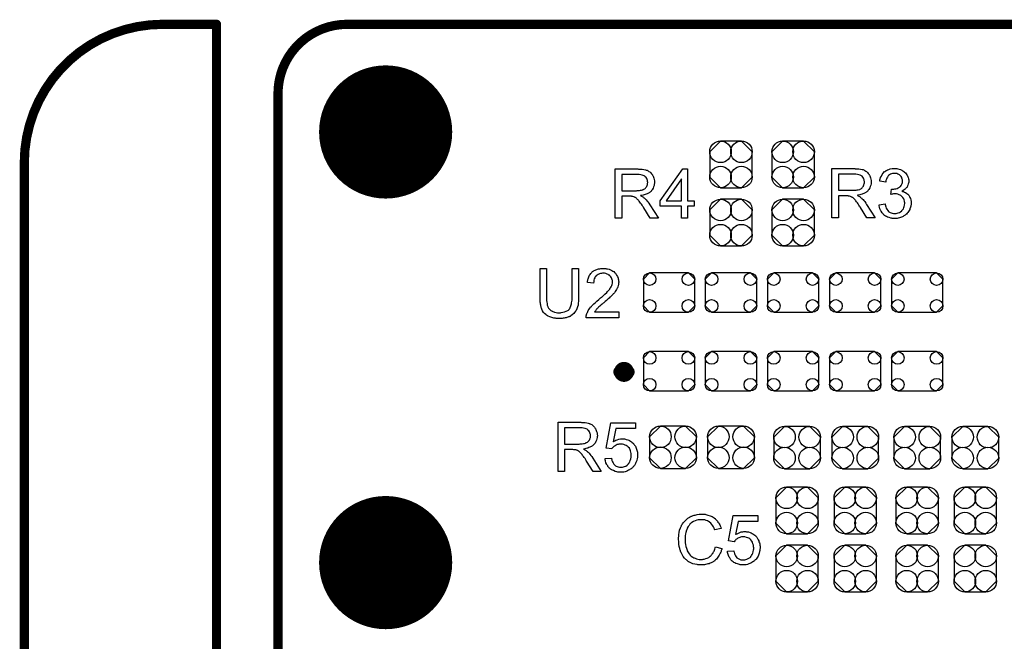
# Model space of a CAD drawing. Extents: x -0.07 to 0.95, y -0.15 to 1.54.
# Tile 13 of 23: x -0.05 to 0.59, y 1.14 to 1.54. Entities that reach past the tile are written whole.
import ezdxf

# ---------------------------------------------------------------- set-up
doc = ezdxf.new("R2010")
doc.units = 0
doc.layers.get('0').update_dxf_attribs({"linetype": 'CONTINUOUS'})
for name, color, linetype in [('gko', 6, 'CONTINUOUS'), ('gto', 2, 'CONTINUOUS'), ('gts', 1, 'CONTINUOUS')]:
    doc.layers.add(name, color=color, linetype=linetype)

# ---------------------------------------------------------------- blocks, each defined once
blk = doc.blocks.new('D11')
at = {"const_width": 0.003}
blk.add_lwpolyline([(-0.0015, 0, 1), (0.0015, 0, 1)], format="xyb", close=True, dxfattribs=at)
blk = doc.blocks.new('D10')
at = {"const_width": 0.00395}
blk.add_lwpolyline([(-0.001975, 0, 1), (0.001975, 0, 1)], format="xyb", close=True, dxfattribs=at)
blk = doc.blocks.new('D24')
blk.add_lwpolyline([(-0.0068, -0.0152), (0.0068, -0.0152), (0.0138, -0.0082), (0.0138, 0.0082), (0.0068, 0.0152), (-0.0068, 0.0152), (-0.0138, 0.0082), (-0.0138, -0.0082)], close=True)
for centre in [(-0.0068, 0.0082), (0.0068, 0.0082), (-0.0068, -0.0082), (0.0068, -0.0082)]:
    blk.add_circle(centre, 0.007)
blk = doc.blocks.new('D25')
blk.add_lwpolyline([(0.0152, -0.0068), (0.0152, 0.0068), (0.0082, 0.0138), (-0.0082, 0.0138), (-0.0152, 0.0068), (-0.0152, -0.0068), (-0.0082, -0.0138), (0.0082, -0.0138)], close=True)
for centre in [(-0.0082, 0.0068), (0.0082, 0.0068), (-0.0082, -0.0068), (0.0082, -0.0068)]:
    blk.add_circle(centre, 0.007)
blk = doc.blocks.new('D26')
blk.add_lwpolyline([(-0.0167, 0.0087), (-0.0167, -0.0087), (-0.0126, -0.0128), (0.0126, -0.0128), (0.0167, -0.0087), (0.0167, 0.0087), (0.0126, 0.0128), (-0.0126, 0.0128)], close=True)
for centre in [(-0.0126, 0.0087), (0.0126, 0.0087), (-0.0126, -0.0087), (0.0126, -0.0087)]:
    blk.add_circle(centre, 0.0041)
blk = doc.blocks.new('D34')
at = {"const_width": 0.0433}
blk.add_lwpolyline([(-0.02165, 0, 1), (0.02165, 0, 1)], format="xyb", close=True, dxfattribs=at)

msp = doc.modelspace()

# ---------------------------------------------------------------- linework, layer by layer
at = {"layer": 'gko', "color": 6, "const_width": 0.006}
for points in [[(0.04, 1.54, 0.414214), (-0.05, 1.45)], [(0.16, 1.54, 0.414214), (0.115, 1.495)]]:
    msp.add_lwpolyline(points, format="xyb", dxfattribs=at)
for points in [[(0.04, 1.54), (0.04, 1.54)], [(0.04, 1.54), (0.04, 1.54)], [(0.04, 1.54), (0.075, 1.54)], [(0.075, 0.9764), (0.075, 1.54)], [(0.16, 1.54), (0.16, 1.54)], [(0.16, 1.54), (0.16, 1.54)], [(0.16, 1.54), (0.74, 1.54)], [(0.115, 1), (0.115, 1.495)], [(-0.05, -0.15), (-0.05, 1.45)]]:
    msp.add_lwpolyline(points, dxfattribs=at)
at = {"layer": 'gto', "color": 2}
for points in [[(0.3495, 1.4459), (0.3499, 1.4459), (0.3509, 1.4459), (0.3519, 1.4458), (0.353, 1.4456), (0.354, 1.4454), (0.3545, 1.4452), (0.3549, 1.4451), (0.355, 1.4451), (0.355, 1.4451), (0.3553, 1.4449), (0.3557, 1.4447), (0.3562, 1.4444), (0.3568, 1.444), (0.3574, 1.4434), (0.3579, 1.4428), (0.3585, 1.4421), (0.3585, 1.442), (0.3585, 1.442), (0.3587, 1.4417), (0.3589, 1.4412), (0.3592, 1.4406), (0.3594, 1.4399), (0.3597, 1.4391), (0.3598, 1.4382), (0.3598, 1.4373), (0.3598, 1.4372), (0.3598, 1.4371), (0.3598, 1.4369), (0.3598, 1.4367), (0.3598, 1.4364), (0.3597, 1.4361), (0.3596, 1.4353), (0.3593, 1.4343), (0.3589, 1.4334), (0.3584, 1.4324), (0.358, 1.4319), (0.3576, 1.4315), (0.3576, 1.4314), (0.3575, 1.4314), (0.3574, 1.4312), (0.3572, 1.4311), (0.357, 1.4309), (0.3567, 1.4307), (0.3563, 1.4305), (0.356, 1.4302), (0.3555, 1.43), (0.355, 1.4298), (0.3544, 1.4295), (0.3538, 1.4293), (0.3531, 1.4291), (0.3524, 1.4288), (0.3517, 1.4287), (0.3508, 1.4286), (0.3509, 1.4285), (0.3511, 1.4284), (0.3514, 1.4282), (0.3518, 1.4281), (0.3526, 1.4276), (0.353, 1.4272), (0.3534, 1.427), (0.3535, 1.4269), (0.3537, 1.4266), (0.3541, 1.4263), (0.3545, 1.4258), (0.355, 1.4251), (0.3556, 1.4245), (0.3562, 1.4236), (0.3569, 1.4227), (0.3624, 1.414), (0.3571, 1.414), (0.3529, 1.4207), (0.3529, 1.4207), (0.3528, 1.4208), (0.3527, 1.4209), (0.3526, 1.4211), (0.3523, 1.4216), (0.3518, 1.4223), (0.3513, 1.423), (0.3508, 1.4237), (0.3503, 1.4244), (0.3499, 1.4251), (0.3498, 1.4251), (0.3497, 1.4253), (0.3494, 1.4256), (0.3491, 1.4259), (0.3484, 1.4266), (0.3481, 1.4269), (0.3477, 1.4272), (0.3476, 1.4272), (0.3475, 1.4273), (0.3474, 1.4274), (0.3471, 1.4275), (0.3468, 1.4276), (0.3465, 1.4278), (0.3457, 1.428), (0.3457, 1.428), (0.3456, 1.4281), (0.3454, 1.4281), (0.3452, 1.4281), (0.3449, 1.4282), (0.3445, 1.4282), (0.344, 1.4282), (0.3385, 1.4282), (0.3385, 1.414), (0.3343, 1.414), (0.3343, 1.446), (0.3491, 1.446), (0.3495, 1.4459)], [(0.3486, 1.4424), (0.3385, 1.4424), (0.3385, 1.4318), (0.3481, 1.4318), (0.3486, 1.4319), (0.3493, 1.4319), (0.35, 1.432), (0.3507, 1.4321), (0.3515, 1.4322), (0.3521, 1.4324), (0.3522, 1.4324), (0.3524, 1.4325), (0.3527, 1.4327), (0.353, 1.4329), (0.3535, 1.4331), (0.3539, 1.4335), (0.3543, 1.4339), (0.3546, 1.4343), (0.3547, 1.4344), (0.3548, 1.4346), (0.3549, 1.4349), (0.3551, 1.4352), (0.3552, 1.4356), (0.3554, 1.4361), (0.3554, 1.4367), (0.3555, 1.4372), (0.3555, 1.4373), (0.3555, 1.4373), (0.3554, 1.4376), (0.3554, 1.438), (0.3553, 1.4385), (0.3551, 1.4391), (0.3548, 1.4397), (0.3544, 1.4403), (0.3538, 1.4409), (0.3537, 1.441), (0.3535, 1.4412), (0.3531, 1.4414), (0.3525, 1.4417), (0.3518, 1.442), (0.3509, 1.4422), (0.3499, 1.4424), (0.3486, 1.4424)], [(0.3814, 1.4253), (0.3857, 1.4253), (0.3857, 1.4217), (0.3814, 1.4217), (0.3814, 1.414), (0.3774, 1.414), (0.3774, 1.4217), (0.3635, 1.4217), (0.3635, 1.4253), (0.3782, 1.446), (0.3814, 1.446), (0.3814, 1.4253)], [(0.4904, 1.4461), (0.4908, 1.4461), (0.4918, 1.4461), (0.4928, 1.446), (0.4939, 1.4458), (0.4949, 1.4456), (0.4955, 1.4455), (0.4959, 1.4453), (0.4959, 1.4453), (0.496, 1.4453), (0.4962, 1.4451), (0.4967, 1.4449), (0.4972, 1.4446), (0.4977, 1.4442), (0.4983, 1.4437), (0.4989, 1.443), (0.4994, 1.4423), (0.4994, 1.4422), (0.4995, 1.4422), (0.4997, 1.4419), (0.4998, 1.4414), (0.5001, 1.4408), (0.5004, 1.4401), (0.5006, 1.4393), (0.5007, 1.4384), (0.5008, 1.4375), (0.5008, 1.4374), (0.5008, 1.4373), (0.5008, 1.4371), (0.5007, 1.4369), (0.5007, 1.4366), (0.5007, 1.4363), (0.5005, 1.4355), (0.5002, 1.4346), (0.4998, 1.4336), (0.4993, 1.4326), (0.4989, 1.4321), (0.4986, 1.4317), (0.4985, 1.4316), (0.4985, 1.4316), (0.4983, 1.4315), (0.4981, 1.4313), (0.4979, 1.4311), (0.4976, 1.4309), (0.4973, 1.4307), (0.4969, 1.4304), (0.4964, 1.4302), (0.4959, 1.43), (0.4954, 1.4297), (0.4948, 1.4295), (0.4941, 1.4293), (0.4934, 1.4291), (0.4926, 1.4289), (0.4918, 1.4288), (0.4919, 1.4287), (0.492, 1.4286), (0.4923, 1.4285), (0.4927, 1.4283), (0.4935, 1.4278), (0.4939, 1.4274), (0.4943, 1.4272), (0.4944, 1.4271), (0.4946, 1.4268), (0.495, 1.4265), (0.4955, 1.426), (0.496, 1.4254), (0.4966, 1.4247), (0.4972, 1.4238), (0.4978, 1.4229), (0.5033, 1.4142), (0.498, 1.4142), (0.4938, 1.4209), (0.4938, 1.4209), (0.4937, 1.421), (0.4937, 1.4212), (0.4935, 1.4213), (0.4932, 1.4218), (0.4928, 1.4225), (0.4923, 1.4232), (0.4918, 1.4239), (0.4913, 1.4246), (0.4908, 1.4253), (0.4907, 1.4253), (0.4906, 1.4255), (0.4904, 1.4258), (0.4901, 1.4261), (0.4894, 1.4268), (0.489, 1.4271), (0.4886, 1.4274), (0.4886, 1.4274), (0.4885, 1.4275), (0.4883, 1.4276), (0.488, 1.4277), (0.4877, 1.4279), (0.4874, 1.428), (0.4867, 1.4282), (0.4866, 1.4282), (0.4865, 1.4283), (0.4864, 1.4283), (0.4861, 1.4283), (0.4858, 1.4284), (0.4854, 1.4284), (0.4849, 1.4284), (0.4795, 1.4284), (0.4795, 1.4142), (0.4752, 1.4142), (0.4752, 1.4462), (0.4901, 1.4462), (0.4904, 1.4461)], [(0.4895, 1.4426), (0.4795, 1.4426), (0.4795, 1.4321), (0.489, 1.4321), (0.4895, 1.4321), (0.4902, 1.4321), (0.4909, 1.4322), (0.4917, 1.4323), (0.4924, 1.4324), (0.4931, 1.4326), (0.4931, 1.4327), (0.4933, 1.4327), (0.4936, 1.4329), (0.494, 1.4331), (0.4944, 1.4333), (0.4948, 1.4337), (0.4952, 1.4341), (0.4955, 1.4346), (0.4956, 1.4346), (0.4957, 1.4348), (0.4958, 1.4351), (0.496, 1.4354), (0.4961, 1.4358), (0.4963, 1.4363), (0.4964, 1.4369), (0.4964, 1.4374), (0.4964, 1.4375), (0.4964, 1.4375), (0.4964, 1.4378), (0.4963, 1.4382), (0.4962, 1.4388), (0.496, 1.4393), (0.4957, 1.44), (0.4953, 1.4406), (0.4948, 1.4412), (0.4947, 1.4412), (0.4944, 1.4414), (0.4941, 1.4416), (0.4935, 1.4419), (0.4928, 1.4422), (0.4919, 1.4424), (0.4908, 1.4426), (0.4895, 1.4426)], [(0.5168, 1.4463), (0.5174, 1.4462), (0.5181, 1.4461), (0.519, 1.4458), (0.5198, 1.4455), (0.5206, 1.4452), (0.5207, 1.4452), (0.5207, 1.4451), (0.521, 1.445), (0.5214, 1.4447), (0.5219, 1.4444), (0.5224, 1.4439), (0.523, 1.4434), (0.5235, 1.4428), (0.524, 1.4421), (0.5241, 1.442), (0.5242, 1.4418), (0.5244, 1.4414), (0.5246, 1.4409), (0.5248, 1.4403), (0.525, 1.4396), (0.5252, 1.4388), (0.5252, 1.438), (0.5252, 1.4379), (0.5252, 1.4376), (0.5252, 1.4373), (0.5251, 1.4368), (0.5249, 1.4362), (0.5247, 1.4355), (0.5244, 1.4349), (0.5241, 1.4342), (0.524, 1.4341), (0.5239, 1.4339), (0.5236, 1.4336), (0.5232, 1.4333), (0.5228, 1.4328), (0.5222, 1.4324), (0.5216, 1.432), (0.5208, 1.4315), (0.5208, 1.4315), (0.5209, 1.4315), (0.5211, 1.4315), (0.5212, 1.4314), (0.5217, 1.4312), (0.5224, 1.4309), (0.5231, 1.4306), (0.5239, 1.4301), (0.5246, 1.4295), (0.5252, 1.4288), (0.5253, 1.4287), (0.5254, 1.4285), (0.5257, 1.428), (0.526, 1.4274), (0.5263, 1.4267), (0.5265, 1.4258), (0.5267, 1.4248), (0.5268, 1.4236), (0.5268, 1.4236), (0.5268, 1.4235), (0.5268, 1.4232), (0.5267, 1.423), (0.5267, 1.4226), (0.5266, 1.4222), (0.5265, 1.4217), (0.5264, 1.4212), (0.526, 1.4201), (0.5258, 1.4195), (0.5255, 1.4189), (0.5251, 1.4183), (0.5247, 1.4177), (0.5242, 1.4171), (0.5237, 1.4166), (0.5236, 1.4165), (0.5235, 1.4164), (0.5234, 1.4163), (0.5231, 1.4161), (0.5229, 1.4159), (0.5225, 1.4157), (0.5221, 1.4154), (0.5216, 1.4151), (0.5211, 1.4149), (0.5204, 1.4146), (0.5199, 1.4144), (0.5192, 1.4141), (0.5184, 1.4139), (0.5176, 1.4138), (0.5168, 1.4137), (0.516, 1.4137), (0.5156, 1.4137), (0.5153, 1.4137), (0.5149, 1.4138), (0.5145, 1.4138), (0.514, 1.4139), (0.5135, 1.414), (0.5124, 1.4143), (0.5113, 1.4147), (0.5107, 1.415), (0.5101, 1.4153), (0.5095, 1.4157), (0.509, 1.4162), (0.5089, 1.4162), (0.5089, 1.4163), (0.5087, 1.4164), (0.5086, 1.4166), (0.5083, 1.4169), (0.5081, 1.4172), (0.5078, 1.4175), (0.5076, 1.4179), (0.5073, 1.4184), (0.507, 1.4188), (0.5065, 1.42), (0.5061, 1.4212), (0.5059, 1.4219), (0.5059, 1.4227), (0.5098, 1.4232), (0.5098, 1.4231), (0.5098, 1.423), (0.5099, 1.4229), (0.5099, 1.4226), (0.51, 1.4224), (0.5101, 1.422), (0.5103, 1.4213), (0.5106, 1.4205), (0.511, 1.4197), (0.5115, 1.419), (0.512, 1.4183), (0.5121, 1.4183), (0.5123, 1.4181), (0.5127, 1.4179), (0.5132, 1.4176), (0.5137, 1.4174), (0.5144, 1.4171), (0.5152, 1.4169), (0.516, 1.4169), (0.5163, 1.4169), (0.5165, 1.4169), (0.517, 1.417), (0.5176, 1.4171), (0.5184, 1.4174), (0.5192, 1.4177), (0.5199, 1.4181), (0.5207, 1.4188), (0.5208, 1.4189), (0.521, 1.4192), (0.5213, 1.4196), (0.5217, 1.4201), (0.522, 1.4208), (0.5223, 1.4216), (0.5225, 1.4225), (0.5226, 1.4236), (0.5226, 1.4236), (0.5226, 1.4237), (0.5226, 1.4238), (0.5226, 1.424), (0.5225, 1.4245), (0.5224, 1.4251), (0.5222, 1.4259), (0.5219, 1.4266), (0.5214, 1.4273), (0.5208, 1.428), (0.5207, 1.4281), (0.5205, 1.4283), (0.5201, 1.4286), (0.5196, 1.4289), (0.519, 1.4292), (0.5182, 1.4295), (0.5173, 1.4297), (0.5163, 1.4298), (0.5159, 1.4298), (0.5156, 1.4297), (0.5152, 1.4297), (0.5147, 1.4296), (0.5142, 1.4295), (0.5136, 1.4294), (0.514, 1.4328), (0.5143, 1.4328), (0.5144, 1.4328), (0.515, 1.4328), (0.5156, 1.4329), (0.5162, 1.433), (0.5168, 1.4331), (0.5176, 1.4333), (0.5184, 1.4337), (0.5192, 1.4341), (0.5192, 1.4341), (0.5192, 1.4341), (0.5195, 1.4343), (0.5198, 1.4346), (0.5202, 1.4351), (0.5205, 1.4357), (0.5209, 1.4364), (0.5211, 1.4371), (0.5212, 1.4376), (0.5212, 1.4381), (0.5212, 1.4382), (0.5212, 1.4382), (0.5212, 1.4385), (0.5211, 1.4388), (0.521, 1.4394), (0.5208, 1.4399), (0.5206, 1.4405), (0.5202, 1.4411), (0.5197, 1.4417), (0.5197, 1.4417), (0.5194, 1.4419), (0.5191, 1.4421), (0.5187, 1.4424), (0.5181, 1.4426), (0.5175, 1.4429), (0.5168, 1.4431), (0.5159, 1.4431), (0.5156, 1.4431), (0.5151, 1.443), (0.5146, 1.4429), (0.514, 1.4427), (0.5134, 1.4425), (0.5127, 1.4421), (0.5121, 1.4417), (0.5121, 1.4416), (0.5119, 1.4414), (0.5116, 1.4411), (0.5113, 1.4406), (0.511, 1.44), (0.5107, 1.4393), (0.5104, 1.4384), (0.5102, 1.4374), (0.5063, 1.4381), (0.5063, 1.4381), (0.5063, 1.4382), (0.5064, 1.4384), (0.5064, 1.4387), (0.5065, 1.439), (0.5066, 1.4394), (0.5069, 1.4403), (0.5074, 1.4413), (0.5079, 1.4423), (0.5086, 1.4433), (0.5095, 1.4442), (0.5095, 1.4442), (0.5096, 1.4443), (0.5098, 1.4443), (0.51, 1.4445), (0.5102, 1.4447), (0.5105, 1.4449), (0.5108, 1.445), (0.5113, 1.4453), (0.5122, 1.4456), (0.5132, 1.446), (0.5145, 1.4462), (0.5151, 1.4463), (0.5163, 1.4463), (0.5168, 1.4463)], [(0.3774, 1.4396), (0.3674, 1.4253), (0.3774, 1.4253), (0.3774, 1.4396)], [(0.3105, 1.3627), (0.3105, 1.3627), (0.3105, 1.3625), (0.3105, 1.3623), (0.3105, 1.3619), (0.3105, 1.3615), (0.3105, 1.3611), (0.3104, 1.3605), (0.3104, 1.3599), (0.3102, 1.3587), (0.3101, 1.3574), (0.3098, 1.3562), (0.3096, 1.3556), (0.3094, 1.355), (0.3094, 1.355), (0.3094, 1.3549), (0.3093, 1.3547), (0.3092, 1.3545), (0.3089, 1.354), (0.3085, 1.3534), (0.3079, 1.3526), (0.3073, 1.3519), (0.3064, 1.3511), (0.3054, 1.3504), (0.3054, 1.3504), (0.3053, 1.3503), (0.3052, 1.3503), (0.3049, 1.3501), (0.3046, 1.35), (0.3043, 1.3499), (0.3039, 1.3497), (0.3034, 1.3495), (0.3029, 1.3494), (0.3024, 1.3492), (0.3018, 1.3491), (0.3011, 1.3489), (0.3004, 1.3489), (0.2997, 1.3488), (0.298, 1.3487), (0.2976, 1.3487), (0.2973, 1.3487), (0.2969, 1.3487), (0.2964, 1.3488), (0.2959, 1.3488), (0.2954, 1.3489), (0.2943, 1.349), (0.293, 1.3493), (0.2918, 1.3497), (0.2906, 1.3502), (0.2906, 1.3502), (0.2905, 1.3503), (0.2904, 1.3504), (0.2902, 1.3505), (0.2897, 1.3508), (0.2891, 1.3513), (0.2884, 1.352), (0.2877, 1.3527), (0.2871, 1.3537), (0.2866, 1.3547), (0.2866, 1.3547), (0.2865, 1.3548), (0.2865, 1.355), (0.2864, 1.3552), (0.2863, 1.3555), (0.2862, 1.3559), (0.2861, 1.3563), (0.286, 1.3568), (0.2859, 1.3574), (0.2858, 1.358), (0.2857, 1.3586), (0.2856, 1.3593), (0.2855, 1.3601), (0.2854, 1.3609), (0.2854, 1.3618), (0.2854, 1.3627), (0.2854, 1.3812), (0.2896, 1.3812), (0.2896, 1.3627), (0.2896, 1.3627), (0.2896, 1.3625), (0.2896, 1.3623), (0.2896, 1.362), (0.2897, 1.3617), (0.2897, 1.3613), (0.2897, 1.3604), (0.2898, 1.3594), (0.29, 1.3584), (0.2901, 1.3574), (0.2902, 1.357), (0.2904, 1.3566), (0.2904, 1.3565), (0.2905, 1.3562), (0.2907, 1.3559), (0.291, 1.3555), (0.2913, 1.355), (0.2918, 1.3545), (0.2924, 1.354), (0.293, 1.3536), (0.2931, 1.3535), (0.2933, 1.3534), (0.2937, 1.3532), (0.2943, 1.3531), (0.2949, 1.3528), (0.2958, 1.3527), (0.2967, 1.3525), (0.2976, 1.3525), (0.2981, 1.3525), (0.2984, 1.3525), (0.2988, 1.3525), (0.2992, 1.3526), (0.3002, 1.3528), (0.3013, 1.353), (0.3024, 1.3534), (0.3034, 1.3539), (0.3039, 1.3542), (0.3043, 1.3546), (0.3043, 1.3546), (0.3044, 1.3547), (0.3045, 1.3548), (0.3046, 1.355), (0.3047, 1.3553), (0.3049, 1.3556), (0.3051, 1.356), (0.3053, 1.3564), (0.3055, 1.3569), (0.3056, 1.3575), (0.3058, 1.3582), (0.3059, 1.3589), (0.3061, 1.3598), (0.3062, 1.3606), (0.3063, 1.3616), (0.3063, 1.3627), (0.3063, 1.3812), (0.3105, 1.3812), (0.3105, 1.3627)], [(0.3273, 1.3813), (0.3277, 1.3812), (0.3282, 1.3812), (0.3287, 1.3811), (0.3292, 1.381), (0.3304, 1.3807), (0.3316, 1.3802), (0.3322, 1.3799), (0.3328, 1.3796), (0.3333, 1.3792), (0.3338, 1.3787), (0.3339, 1.3787), (0.334, 1.3787), (0.3341, 1.3785), (0.3343, 1.3783), (0.3345, 1.3781), (0.3347, 1.3777), (0.335, 1.3774), (0.3352, 1.377), (0.3357, 1.3761), (0.3362, 1.375), (0.3363, 1.3744), (0.3364, 1.3738), (0.3365, 1.3732), (0.3366, 1.3725), (0.3366, 1.3724), (0.3366, 1.3721), (0.3365, 1.3718), (0.3365, 1.3713), (0.3364, 1.3707), (0.3362, 1.3701), (0.336, 1.3694), (0.3357, 1.3687), (0.3357, 1.3686), (0.3356, 1.3684), (0.3354, 1.368), (0.3351, 1.3675), (0.3348, 1.3669), (0.3343, 1.3662), (0.3338, 1.3655), (0.3331, 1.3647), (0.333, 1.3647), (0.3328, 1.3644), (0.3326, 1.3641), (0.3323, 1.3639), (0.332, 1.3636), (0.3317, 1.3633), (0.3313, 1.3629), (0.3308, 1.3625), (0.3304, 1.362), (0.3298, 1.3615), (0.3292, 1.361), (0.3286, 1.3604), (0.3278, 1.3598), (0.3271, 1.3592), (0.3271, 1.3591), (0.327, 1.359), (0.3268, 1.3589), (0.3265, 1.3587), (0.3263, 1.3584), (0.3259, 1.3581), (0.3252, 1.3575), (0.3244, 1.3568), (0.3237, 1.3562), (0.323, 1.3556), (0.3228, 1.3553), (0.3225, 1.3551), (0.3225, 1.355), (0.3223, 1.3549), (0.3222, 1.3547), (0.3219, 1.3544), (0.3217, 1.3541), (0.3214, 1.3538), (0.3209, 1.353), (0.3366, 1.353), (0.3366, 1.3492), (0.3154, 1.3492), (0.3154, 1.3493), (0.3154, 1.3495), (0.3154, 1.3497), (0.3155, 1.3501), (0.3155, 1.3505), (0.3156, 1.351), (0.3157, 1.3514), (0.3159, 1.3519), (0.3159, 1.352), (0.3159, 1.352), (0.316, 1.3523), (0.3162, 1.3527), (0.3165, 1.3533), (0.3168, 1.3539), (0.3173, 1.3547), (0.3178, 1.3554), (0.3185, 1.3562), (0.3185, 1.3562), (0.3186, 1.3563), (0.3188, 1.3566), (0.3192, 1.357), (0.3198, 1.3576), (0.3205, 1.3583), (0.3214, 1.3591), (0.3224, 1.36), (0.3236, 1.361), (0.3236, 1.3611), (0.3238, 1.3612), (0.3241, 1.3614), (0.3244, 1.3617), (0.3248, 1.3621), (0.3253, 1.3625), (0.3259, 1.3629), (0.3265, 1.3635), (0.3276, 1.3646), (0.3288, 1.3657), (0.3293, 1.3662), (0.3298, 1.3668), (0.3303, 1.3673), (0.3307, 1.3678), (0.3307, 1.3678), (0.3307, 1.3679), (0.3308, 1.368), (0.3309, 1.3682), (0.3313, 1.3687), (0.3316, 1.3693), (0.332, 1.3701), (0.3323, 1.3708), (0.3325, 1.3717), (0.3326, 1.3726), (0.3326, 1.3726), (0.3326, 1.3726), (0.3325, 1.3729), (0.3325, 1.3734), (0.3323, 1.3739), (0.3321, 1.3745), (0.3318, 1.3752), (0.3314, 1.3758), (0.3308, 1.3765), (0.3307, 1.3766), (0.3305, 1.3768), (0.3302, 1.377), (0.3297, 1.3773), (0.329, 1.3776), (0.3283, 1.3779), (0.3274, 1.3781), (0.3265, 1.3781), (0.3262, 1.3781), (0.326, 1.3781), (0.3254, 1.378), (0.3248, 1.3779), (0.3241, 1.3777), (0.3233, 1.3774), (0.3226, 1.3769), (0.3219, 1.3764), (0.3218, 1.3763), (0.3216, 1.3761), (0.3213, 1.3757), (0.321, 1.3751), (0.3207, 1.3745), (0.3204, 1.3737), (0.3203, 1.3727), (0.3202, 1.3717), (0.3162, 1.3721), (0.3162, 1.3721), (0.3162, 1.3723), (0.3162, 1.3725), (0.3162, 1.3728), (0.3163, 1.3732), (0.3164, 1.3736), (0.3166, 1.3741), (0.3167, 1.3746), (0.3171, 1.3757), (0.3176, 1.3769), (0.318, 1.3774), (0.3184, 1.378), (0.3188, 1.3785), (0.3192, 1.3789), (0.3193, 1.379), (0.3194, 1.379), (0.3195, 1.3792), (0.3198, 1.3793), (0.32, 1.3795), (0.3204, 1.3797), (0.3207, 1.3799), (0.3212, 1.3801), (0.3217, 1.3804), (0.3223, 1.3806), (0.3228, 1.3808), (0.3235, 1.381), (0.3242, 1.3811), (0.3249, 1.3812), (0.3257, 1.3813), (0.3265, 1.3813), (0.327, 1.3813), (0.3273, 1.3813)], [(0.3123, 1.2812), (0.3127, 1.2812), (0.3137, 1.2812), (0.3147, 1.281), (0.3158, 1.2809), (0.3168, 1.2807), (0.3173, 1.2805), (0.3178, 1.2804), (0.3178, 1.2804), (0.3178, 1.2803), (0.3181, 1.2802), (0.3185, 1.28), (0.3191, 1.2797), (0.3196, 1.2793), (0.3202, 1.2787), (0.3208, 1.2781), (0.3213, 1.2773), (0.3213, 1.2773), (0.3214, 1.2772), (0.3215, 1.277), (0.3217, 1.2765), (0.322, 1.2759), (0.3222, 1.2752), (0.3225, 1.2744), (0.3226, 1.2735), (0.3227, 1.2725), (0.3227, 1.2725), (0.3227, 1.2724), (0.3227, 1.2722), (0.3226, 1.272), (0.3226, 1.2717), (0.3226, 1.2713), (0.3224, 1.2705), (0.3221, 1.2696), (0.3217, 1.2687), (0.3212, 1.2677), (0.3208, 1.2672), (0.3204, 1.2668), (0.3204, 1.2667), (0.3203, 1.2667), (0.3202, 1.2665), (0.32, 1.2664), (0.3198, 1.2662), (0.3195, 1.266), (0.3191, 1.2658), (0.3188, 1.2655), (0.3183, 1.2653), (0.3178, 1.265), (0.3172, 1.2648), (0.3166, 1.2645), (0.316, 1.2644), (0.3153, 1.2641), (0.3145, 1.264), (0.3136, 1.2638), (0.3137, 1.2638), (0.3139, 1.2637), (0.3142, 1.2635), (0.3146, 1.2633), (0.3154, 1.2628), (0.3158, 1.2625), (0.3162, 1.2622), (0.3163, 1.2621), (0.3165, 1.2619), (0.3169, 1.2615), (0.3173, 1.2611), (0.3178, 1.2604), (0.3184, 1.2597), (0.3191, 1.2589), (0.3197, 1.258), (0.3252, 1.2493), (0.3199, 1.2493), (0.3157, 1.2559), (0.3157, 1.256), (0.3156, 1.2561), (0.3155, 1.2562), (0.3154, 1.2564), (0.3151, 1.2569), (0.3147, 1.2576), (0.3142, 1.2583), (0.3136, 1.259), (0.3131, 1.2597), (0.3127, 1.2603), (0.3126, 1.2604), (0.3125, 1.2606), (0.3123, 1.2608), (0.3119, 1.2612), (0.3112, 1.2619), (0.3109, 1.2622), (0.3105, 1.2625), (0.3105, 1.2625), (0.3104, 1.2626), (0.3102, 1.2626), (0.3099, 1.2628), (0.3096, 1.2629), (0.3093, 1.2631), (0.3086, 1.2633), (0.3085, 1.2633), (0.3084, 1.2633), (0.3082, 1.2633), (0.308, 1.2634), (0.3077, 1.2634), (0.3073, 1.2634), (0.3068, 1.2635), (0.3014, 1.2635), (0.3014, 1.2493), (0.2971, 1.2493), (0.2971, 1.2813), (0.3119, 1.2813), (0.3123, 1.2812)], [(0.3474, 1.2771), (0.3346, 1.2771), (0.3329, 1.2685), (0.3329, 1.2685), (0.333, 1.2686), (0.3331, 1.2687), (0.3334, 1.2688), (0.3336, 1.2689), (0.334, 1.2691), (0.3347, 1.2695), (0.3356, 1.2699), (0.3367, 1.2702), (0.3378, 1.2704), (0.3383, 1.2705), (0.3393, 1.2705), (0.3396, 1.2705), (0.34, 1.2704), (0.3404, 1.2704), (0.3409, 1.2703), (0.3414, 1.2701), (0.3425, 1.2698), (0.3431, 1.2696), (0.3437, 1.2693), (0.3443, 1.2689), (0.3449, 1.2686), (0.3454, 1.2681), (0.346, 1.2676), (0.346, 1.2675), (0.3461, 1.2674), (0.3463, 1.2673), (0.3464, 1.2671), (0.3467, 1.2668), (0.3469, 1.2664), (0.3472, 1.266), (0.3475, 1.2656), (0.3477, 1.265), (0.348, 1.2645), (0.3482, 1.2638), (0.3484, 1.2632), (0.3486, 1.2625), (0.3488, 1.2617), (0.3488, 1.2609), (0.3489, 1.2601), (0.3489, 1.2601), (0.3489, 1.2599), (0.3489, 1.2597), (0.3488, 1.2594), (0.3488, 1.259), (0.3488, 1.2586), (0.3487, 1.2581), (0.3486, 1.2576), (0.3483, 1.2564), (0.3478, 1.2551), (0.3476, 1.2545), (0.3472, 1.2539), (0.3468, 1.2532), (0.3464, 1.2526), (0.3463, 1.2526), (0.3462, 1.2524), (0.346, 1.2522), (0.3458, 1.252), (0.3455, 1.2517), (0.3451, 1.2514), (0.3446, 1.251), (0.3441, 1.2507), (0.3436, 1.2503), (0.3429, 1.25), (0.3422, 1.2497), (0.3415, 1.2493), (0.3407, 1.2491), (0.3398, 1.2489), (0.3389, 1.2488), (0.3379, 1.2487), (0.3375, 1.2487), (0.3372, 1.2488), (0.3368, 1.2488), (0.3364, 1.2489), (0.3359, 1.2489), (0.3354, 1.2491), (0.3343, 1.2493), (0.3331, 1.2498), (0.3325, 1.25), (0.3319, 1.2504), (0.3313, 1.2507), (0.3308, 1.2511), (0.3307, 1.2512), (0.3306, 1.2512), (0.3306, 1.2514), (0.3304, 1.2516), (0.3301, 1.2518), (0.3299, 1.2521), (0.3296, 1.2525), (0.3294, 1.2529), (0.3291, 1.2533), (0.3288, 1.2538), (0.3283, 1.2549), (0.3279, 1.2562), (0.3278, 1.2569), (0.3277, 1.2577), (0.3318, 1.258), (0.3318, 1.2579), (0.3318, 1.2578), (0.3318, 1.2577), (0.3319, 1.2575), (0.332, 1.257), (0.3322, 1.2563), (0.3325, 1.2556), (0.3329, 1.2548), (0.3333, 1.2541), (0.3339, 1.2535), (0.334, 1.2534), (0.3342, 1.2532), (0.3345, 1.253), (0.335, 1.2527), (0.3356, 1.2524), (0.3363, 1.2522), (0.3371, 1.252), (0.3379, 1.252), (0.3382, 1.252), (0.3384, 1.252), (0.339, 1.2521), (0.3396, 1.2522), (0.3404, 1.2525), (0.3412, 1.2528), (0.342, 1.2534), (0.3424, 1.2537), (0.3428, 1.2541), (0.3428, 1.2541), (0.3428, 1.2542), (0.3429, 1.2543), (0.3431, 1.2545), (0.3434, 1.255), (0.3438, 1.2556), (0.3441, 1.2564), (0.3444, 1.2574), (0.3446, 1.2585), (0.3447, 1.2591), (0.3447, 1.2598), (0.3447, 1.2598), (0.3447, 1.2599), (0.3447, 1.2601), (0.3447, 1.2603), (0.3447, 1.2606), (0.3446, 1.2609), (0.3445, 1.2617), (0.3443, 1.2626), (0.344, 1.2634), (0.3435, 1.2643), (0.3428, 1.265), (0.3428, 1.2651), (0.3428, 1.2651), (0.3425, 1.2654), (0.3421, 1.2657), (0.3415, 1.2661), (0.3408, 1.2664), (0.34, 1.2667), (0.339, 1.2669), (0.3385, 1.267), (0.3376, 1.267), (0.3372, 1.267), (0.3367, 1.2669), (0.3362, 1.2668), (0.3356, 1.2667), (0.335, 1.2664), (0.3344, 1.2662), (0.3344, 1.2661), (0.3342, 1.266), (0.3339, 1.2658), (0.3336, 1.2656), (0.3332, 1.2652), (0.3328, 1.2648), (0.3324, 1.2644), (0.3321, 1.2639), (0.3284, 1.2644), (0.3315, 1.2808), (0.3474, 1.2808), (0.3474, 1.2771)], [(0.3114, 1.2777), (0.3014, 1.2777), (0.3014, 1.2671), (0.3109, 1.2671), (0.3114, 1.2672), (0.3121, 1.2672), (0.3128, 1.2673), (0.3136, 1.2674), (0.3143, 1.2675), (0.3149, 1.2677), (0.315, 1.2677), (0.3152, 1.2678), (0.3155, 1.268), (0.3159, 1.2681), (0.3163, 1.2684), (0.3167, 1.2687), (0.3171, 1.2692), (0.3174, 1.2696), (0.3175, 1.2697), (0.3176, 1.2699), (0.3177, 1.2701), (0.3179, 1.2705), (0.318, 1.2709), (0.3182, 1.2714), (0.3183, 1.2719), (0.3183, 1.2725), (0.3183, 1.2725), (0.3183, 1.2726), (0.3183, 1.2729), (0.3182, 1.2733), (0.3181, 1.2738), (0.3179, 1.2744), (0.3176, 1.275), (0.3172, 1.2756), (0.3166, 1.2762), (0.3166, 1.2763), (0.3163, 1.2765), (0.316, 1.2767), (0.3154, 1.277), (0.3147, 1.2772), (0.3137, 1.2775), (0.3127, 1.2777), (0.3114, 1.2777)], [(0.3913, 1.2215), (0.3917, 1.2214), (0.3922, 1.2214), (0.3927, 1.2214), (0.3933, 1.2212), (0.3946, 1.2209), (0.396, 1.2205), (0.3967, 1.2202), (0.3973, 1.2199), (0.398, 1.2195), (0.3986, 1.2191), (0.3987, 1.219), (0.3987, 1.219), (0.3989, 1.2189), (0.3992, 1.2186), (0.3994, 1.2184), (0.3997, 1.2181), (0.4, 1.2177), (0.4004, 1.2173), (0.4008, 1.2169), (0.4011, 1.2163), (0.4016, 1.2158), (0.4019, 1.2152), (0.4023, 1.2145), (0.4026, 1.2138), (0.4029, 1.213), (0.4032, 1.2122), (0.399, 1.2112), (0.399, 1.2113), (0.399, 1.2114), (0.3989, 1.2116), (0.3988, 1.2118), (0.3987, 1.2121), (0.3986, 1.2124), (0.3982, 1.2132), (0.3977, 1.214), (0.3972, 1.2148), (0.3965, 1.2156), (0.3957, 1.2163), (0.3956, 1.2164), (0.3954, 1.2166), (0.3949, 1.2168), (0.3943, 1.2172), (0.3935, 1.2174), (0.3926, 1.2177), (0.3916, 1.2179), (0.3904, 1.2179), (0.3901, 1.2179), (0.3898, 1.2179), (0.3895, 1.2179), (0.3891, 1.2178), (0.3883, 1.2177), (0.3873, 1.2175), (0.3863, 1.2172), (0.3852, 1.2167), (0.3842, 1.2161), (0.3842, 1.2161), (0.3841, 1.216), (0.3838, 1.2158), (0.3834, 1.2154), (0.3829, 1.2149), (0.3823, 1.2142), (0.3817, 1.2134), (0.3812, 1.2124), (0.3808, 1.2114), (0.3808, 1.2113), (0.3807, 1.2112), (0.3807, 1.2111), (0.3806, 1.2109), (0.3805, 1.2106), (0.3804, 1.2103), (0.3803, 1.2095), (0.3801, 1.2086), (0.3799, 1.2075), (0.3798, 1.2064), (0.3798, 1.2052), (0.3798, 1.2052), (0.3798, 1.205), (0.3798, 1.2048), (0.3798, 1.2045), (0.3798, 1.2042), (0.3798, 1.2038), (0.3799, 1.2033), (0.3799, 1.2028), (0.3801, 1.2017), (0.3803, 1.2005), (0.3806, 1.1993), (0.381, 1.1981), (0.381, 1.1981), (0.381, 1.198), (0.3811, 1.1978), (0.3812, 1.1976), (0.3815, 1.1971), (0.3819, 1.1964), (0.3824, 1.1957), (0.383, 1.1949), (0.3838, 1.1942), (0.3847, 1.1935), (0.3847, 1.1935), (0.3848, 1.1935), (0.3849, 1.1934), (0.3851, 1.1933), (0.3853, 1.1932), (0.3856, 1.1931), (0.3863, 1.1928), (0.3871, 1.1925), (0.388, 1.1923), (0.389, 1.1921), (0.3901, 1.1921), (0.3904, 1.1921), (0.3907, 1.1921), (0.391, 1.1921), (0.3914, 1.1922), (0.3922, 1.1923), (0.3932, 1.1926), (0.3941, 1.1929), (0.3951, 1.1934), (0.3956, 1.1937), (0.3961, 1.1941), (0.3962, 1.1941), (0.3962, 1.1942), (0.3963, 1.1943), (0.3965, 1.1945), (0.3967, 1.1947), (0.3969, 1.195), (0.3972, 1.1953), (0.3974, 1.1956), (0.3977, 1.196), (0.3981, 1.1965), (0.3983, 1.197), (0.3986, 1.1975), (0.3988, 1.1981), (0.3991, 1.1988), (0.3993, 1.1995), (0.3995, 1.2002), (0.4037, 1.1991), (0.4037, 1.1991), (0.4037, 1.1989), (0.4036, 1.1986), (0.4035, 1.1983), (0.4033, 1.1978), (0.4031, 1.1973), (0.4029, 1.1968), (0.4026, 1.1962), (0.402, 1.1949), (0.4011, 1.1936), (0.4006, 1.1929), (0.4001, 1.1923), (0.3996, 1.1917), (0.3989, 1.1912), (0.3989, 1.1911), (0.3988, 1.191), (0.3986, 1.191), (0.3983, 1.1908), (0.398, 1.1905), (0.3976, 1.1903), (0.3971, 1.1901), (0.3966, 1.1898), (0.396, 1.1896), (0.3953, 1.1893), (0.3946, 1.1891), (0.3939, 1.1889), (0.3931, 1.1887), (0.3923, 1.1886), (0.3914, 1.1885), (0.3905, 1.1885), (0.39, 1.1885), (0.3896, 1.1885), (0.3892, 1.1885), (0.3887, 1.1886), (0.3881, 1.1886), (0.3875, 1.1887), (0.3861, 1.189), (0.3847, 1.1893), (0.3834, 1.1898), (0.3827, 1.1902), (0.3821, 1.1905), (0.382, 1.1906), (0.3819, 1.1906), (0.3817, 1.1908), (0.3816, 1.191), (0.3813, 1.1911), (0.381, 1.1914), (0.3806, 1.1917), (0.3802, 1.1921), (0.3798, 1.1925), (0.3794, 1.1929), (0.3786, 1.194), (0.3778, 1.1953), (0.3771, 1.1966), (0.3771, 1.1967), (0.377, 1.1968), (0.377, 1.1971), (0.3768, 1.1973), (0.3768, 1.1977), (0.3766, 1.1982), (0.3764, 1.1987), (0.3763, 1.1992), (0.3762, 1.1998), (0.376, 1.2005), (0.3757, 1.202), (0.3756, 1.2036), (0.3755, 1.2052), (0.3755, 1.2053), (0.3755, 1.2055), (0.3755, 1.2057), (0.3755, 1.2061), (0.3755, 1.2065), (0.3756, 1.207), (0.3756, 1.2076), (0.3757, 1.2082), (0.3759, 1.2095), (0.3762, 1.211), (0.3767, 1.2125), (0.3774, 1.2139), (0.3774, 1.214), (0.3774, 1.2141), (0.3775, 1.2143), (0.3777, 1.2145), (0.3779, 1.2148), (0.3781, 1.2152), (0.3787, 1.216), (0.3795, 1.217), (0.3804, 1.2179), (0.3815, 1.2188), (0.3828, 1.2196), (0.3828, 1.2196), (0.3829, 1.2197), (0.3831, 1.2198), (0.3834, 1.2199), (0.3837, 1.2201), (0.3841, 1.2202), (0.3846, 1.2204), (0.3851, 1.2206), (0.3856, 1.2208), (0.3862, 1.2209), (0.3875, 1.2212), (0.389, 1.2214), (0.3905, 1.2215), (0.391, 1.2215), (0.3913, 1.2215)], [(0.427, 1.2168), (0.4142, 1.2168), (0.4125, 1.2082), (0.4126, 1.2082), (0.4126, 1.2083), (0.4128, 1.2084), (0.413, 1.2085), (0.4133, 1.2086), (0.4136, 1.2088), (0.4144, 1.2092), (0.4153, 1.2096), (0.4163, 1.2099), (0.4174, 1.2101), (0.418, 1.2102), (0.419, 1.2102), (0.4193, 1.2102), (0.4196, 1.2101), (0.42, 1.2101), (0.4205, 1.21), (0.421, 1.2099), (0.4221, 1.2095), (0.4227, 1.2093), (0.4233, 1.209), (0.4239, 1.2086), (0.4245, 1.2083), (0.4251, 1.2078), (0.4256, 1.2073), (0.4257, 1.2073), (0.4258, 1.2072), (0.4259, 1.207), (0.4261, 1.2068), (0.4263, 1.2065), (0.4266, 1.2062), (0.4268, 1.2057), (0.4271, 1.2053), (0.4273, 1.2048), (0.4276, 1.2042), (0.4278, 1.2036), (0.4281, 1.2029), (0.4283, 1.2022), (0.4284, 1.2014), (0.4285, 1.2007), (0.4285, 1.1998), (0.4285, 1.1998), (0.4285, 1.1996), (0.4285, 1.1994), (0.4285, 1.1991), (0.4284, 1.1987), (0.4284, 1.1983), (0.4283, 1.1978), (0.4282, 1.1973), (0.4279, 1.1961), (0.4275, 1.1948), (0.4272, 1.1942), (0.4268, 1.1936), (0.4265, 1.1929), (0.426, 1.1923), (0.426, 1.1923), (0.4259, 1.1922), (0.4257, 1.192), (0.4254, 1.1917), (0.4251, 1.1915), (0.4248, 1.1911), (0.4243, 1.1908), (0.4238, 1.1904), (0.4232, 1.19), (0.4226, 1.1897), (0.4219, 1.1894), (0.4211, 1.1891), (0.4204, 1.1888), (0.4195, 1.1886), (0.4186, 1.1885), (0.4176, 1.1885), (0.4172, 1.1885), (0.4169, 1.1885), (0.4165, 1.1886), (0.4161, 1.1886), (0.4156, 1.1886), (0.4151, 1.1888), (0.4139, 1.1891), (0.4127, 1.1895), (0.4121, 1.1898), (0.4115, 1.1901), (0.411, 1.1904), (0.4104, 1.1909), (0.4104, 1.1909), (0.4103, 1.191), (0.4102, 1.1911), (0.41, 1.1913), (0.4098, 1.1916), (0.4096, 1.1918), (0.4093, 1.1922), (0.409, 1.1926), (0.4088, 1.193), (0.4085, 1.1935), (0.408, 1.1947), (0.4076, 1.1959), (0.4074, 1.1966), (0.4073, 1.1974), (0.4114, 1.1977), (0.4114, 1.1977), (0.4114, 1.1976), (0.4115, 1.1974), (0.4115, 1.1972), (0.4117, 1.1967), (0.4119, 1.196), (0.4121, 1.1953), (0.4125, 1.1945), (0.413, 1.1938), (0.4135, 1.1932), (0.4136, 1.1931), (0.4138, 1.1929), (0.4142, 1.1927), (0.4147, 1.1924), (0.4152, 1.1922), (0.4159, 1.1919), (0.4167, 1.1917), (0.4176, 1.1917), (0.4179, 1.1917), (0.4181, 1.1917), (0.4186, 1.1918), (0.4193, 1.192), (0.42, 1.1922), (0.4208, 1.1926), (0.4217, 1.1931), (0.422, 1.1934), (0.4224, 1.1938), (0.4224, 1.1939), (0.4225, 1.1939), (0.4226, 1.1941), (0.4227, 1.1942), (0.423, 1.1947), (0.4234, 1.1953), (0.4237, 1.1961), (0.4241, 1.1971), (0.4243, 1.1983), (0.4244, 1.1989), (0.4244, 1.1995), (0.4244, 1.1995), (0.4244, 1.1996), (0.4244, 1.1998), (0.4243, 1.2001), (0.4243, 1.2003), (0.4243, 1.2007), (0.4242, 1.2014), (0.4239, 1.2023), (0.4236, 1.2032), (0.4231, 1.204), (0.4225, 1.2048), (0.4225, 1.2048), (0.4224, 1.2049), (0.4222, 1.2051), (0.4218, 1.2054), (0.4212, 1.2058), (0.4205, 1.2061), (0.4196, 1.2064), (0.4187, 1.2067), (0.4181, 1.2068), (0.4172, 1.2068), (0.4169, 1.2067), (0.4164, 1.2067), (0.4158, 1.2065), (0.4153, 1.2064), (0.4147, 1.2062), (0.4141, 1.2059), (0.414, 1.2058), (0.4139, 1.2057), (0.4136, 1.2055), (0.4132, 1.2053), (0.4128, 1.205), (0.4125, 1.2045), (0.412, 1.2041), (0.4117, 1.2036), (0.408, 1.2041), (0.4111, 1.2206), (0.427, 1.2206), (0.427, 1.2168)]]:
    msp.add_lwpolyline(points, dxfattribs=at)
at = {"layer": 'gto', "color": 2, "const_width": 0.007}
for points in [[(0.343, 1.314, 1), (0.337, 1.314)], [(0.337, 1.314, 1), (0.343, 1.314)]]:
    msp.add_lwpolyline(points, format="xyb", dxfattribs=at)
for points in [[(0.337, 1.314), (0.337, 1.314)], [(0.343, 1.314), (0.343, 1.314)], [(0.343, 1.314), (0.343, 1.314)]]:
    msp.add_lwpolyline(points, dxfattribs=at)

# ---------------------------------------------------------------- block references
at = {"layer": 'gko'}
for p in [(0.04, 1.54), (0.04, 1.54), (0.04, 1.54), (0.04, 1.54), (0.075, 1.54), (0.075, 1.54), (0.16, 1.54), (0.16, 1.54), (0.16, 1.54), (0.16, 1.54), (0.115, 1.495), (0.115, 1.495), (-0.05, 1.45), (-0.05, 1.45)]:
    msp.add_blockref('D11', p, dxfattribs=at)
at = {"layer": 'gto'}
for p in [(0.337, 1.314), (0.337, 1.314), (0.343, 1.314), (0.343, 1.314), (0.343, 1.314), (0.343, 1.314)]:
    msp.add_blockref('D10', p, dxfattribs=at)
at = {"layer": 'gts'}
for name, p in [('D34', (0.185, 1.47)), ('D24', (0.4096, 1.4489)), ('D24', (0.45, 1.4489)), ('D24', (0.4096, 1.4111)), ('D24', (0.45, 1.4111)), ('D26', (0.3693, 1.3656)), ('D26', (0.4096, 1.3656)), ('D26', (0.45, 1.3656)), ('D26', (0.4904, 1.3656)), ('D26', (0.5307, 1.3656)), ('D26', (0.3693, 1.3144)), ('D26', (0.4096, 1.3144)), ('D26', (0.45, 1.3144)), ('D26', (0.4904, 1.3144)), ('D26', (0.5307, 1.3144)), ('D25', (0.3719, 1.265)), ('D25', (0.4096, 1.265)), ('D25', (0.4526, 1.2648)), ('D25', (0.4904, 1.2648)), ('D25', (0.5307, 1.2648)), ('D25', (0.5685, 1.2648)), ('D24', (0.4526, 1.2239)), ('D24', (0.4904, 1.2239)), ('D24', (0.5307, 1.2239)), ('D24', (0.5685, 1.2239)), ('D34', (0.185, 1.19)), ('D24', (0.4526, 1.1861)), ('D24', (0.4904, 1.1861)), ('D24', (0.5307, 1.1861)), ('D24', (0.5685, 1.1861))]:
    msp.add_blockref(name, p, dxfattribs=at)

doc.saveas('drawing.dxf')
